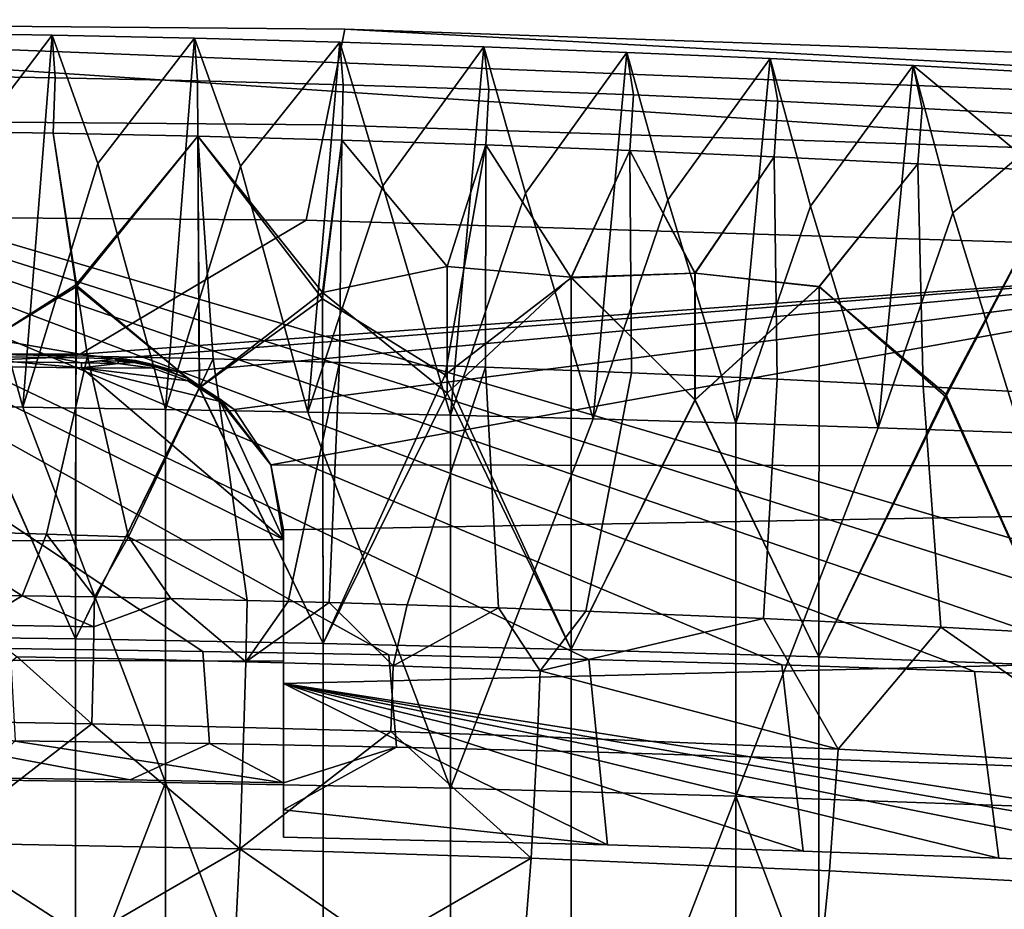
# Model space of a CAD drawing. Header units: millimetres. Extents: x -316 to 316, y -388 to 296.
# Tile 51 of 79: x 36 to 88, y 249 to 296. Entities that reach past the tile are written whole.
import ezdxf

# ---------------------------------------------------------------- set-up
doc = ezdxf.new("R2010")
doc.units = ezdxf.units.MM
doc.layers.add('Layer 01', color=7, linetype='Continuous', true_color=0x000000)

msp = doc.modelspace()

# ---------------------------------------------------------------- linework, layer by layer
at = {"layer": 'Layer 01'}
for points in [[(-4.272, 295.962, 713), (233.315, 280.283, 711.352), (174.247, 288.91, 712.259)], [(116.667, 260.337, 709.255), (-4.272, 295.962, 713), (106.545, 260.865, 709.311)], [(96.421, 261.326, 709.359), (-4.272, 295.962, 713), (86.294, 261.723, 709.401)], [(-4.272, 295.962, 713), (76.164, 262.063, 709.437), (86.294, 261.723, 709.401)], [(-4.272, 295.962, 713), (96.421, 261.326, 709.359), (106.545, 260.865, 709.311)], [(233.315, 280.283, 711.352), (-4.272, 295.962, 713), (116.667, 260.337, 709.255)], [(76.164, 262.063, 709.437), (-4.272, 295.962, 713), (66.033, 262.35, 709.467)], [(55.524, 262.596, 709.493), (66.033, 262.35, 709.467), (-4.272, 295.962, 713)], [(-4.272, 295.962, 713), (45.768, 262.779, 709.512), (55.524, 262.596, 709.493)], [(35.634, 262.928, 709.528), (45.768, 262.779, 709.512), (-4.272, 295.962, 713)], [(174.247, 288.91, 712.259), (53.211, 295.469, 712.948), (-4.272, 295.962, 713)], [(53.211, 295.469, 712.948), (52.197, 290.446, 686.622), (-4.19, 290.905, 686.656), (-4.272, 295.962, 713)], [(52.197, 290.446, 686.622), (53.211, 295.469, 712.948), (114.842, 293.342, 712.724), (112.655, 288.464, 686.478)], [(53.211, 295.469, 712.948), (174.247, 288.91, 712.259), (114.842, 293.342, 712.724)], [(37.839, 295.144, 848.965), (32.748, 288.45, 820.426), (30.369, 295.267, 849.046)], [(30.522, 293.038, 852.656), (37.999, 292.914, 852.574), (37.839, 295.144, 848.965), (30.369, 295.267, 849.046)], [(32.748, 288.45, 820.426), (37.839, 295.144, 848.965), (36.299, 275.609, 766.483)], [(36.299, 275.609, 766.483), (37.839, 295.144, 848.965), (40.241, 288.408, 820.72)], [(45.319, 294.984, 848.833), (40.241, 288.408, 820.72), (37.839, 295.144, 848.965)], [(37.999, 292.914, 852.574), (45.479, 292.754, 852.44), (45.319, 294.984, 848.833), (37.839, 295.144, 848.965)], [(40.241, 288.408, 820.72), (45.319, 294.984, 848.833), (43.791, 275.492, 766.511)], [(43.791, 275.492, 766.511), (45.319, 294.984, 848.833), (47.738, 288.271, 820.719)], [(52.949, 294.779, 848.636), (47.738, 288.271, 820.719), (45.319, 294.984, 848.833)], [(45.479, 292.754, 852.44), (53.134, 292.548, 852.241), (52.949, 294.779, 848.636), (45.319, 294.984, 848.833)], [(47.738, 288.271, 820.719), (52.949, 294.779, 848.636), (51.281, 275.35, 766.545)], [(51.281, 275.35, 766.545), (52.949, 294.779, 848.636), (55.212, 287.227, 817.005)], [(52.949, 294.779, 848.636), (60.509, 294.533, 848.373), (55.212, 287.227, 817.005)], [(53.134, 292.548, 852.241), (60.785, 292.299, 851.973), (60.509, 294.533, 848.373), (52.949, 294.779, 848.636)], [(55.212, 287.227, 817.005), (60.509, 294.533, 848.373), (58.771, 275.184, 766.584)], [(58.771, 275.184, 766.584), (60.509, 294.533, 848.373), (62.7, 286.855, 816.239)], [(60.509, 294.533, 848.373), (68.03, 294.246, 848.05), (62.7, 286.855, 816.239)], [(60.785, 292.299, 851.973), (68.376, 292.008, 851.645), (68.03, 294.246, 848.05), (60.509, 294.533, 848.373)], [(62.7, 286.855, 816.239), (68.03, 294.246, 848.05), (66.26, 274.991, 766.63)], [(66.26, 274.991, 766.63), (68.03, 294.246, 848.05), (70.189, 286.495, 815.638)], [(68.03, 294.246, 848.05), (75.556, 293.917, 847.672), (70.189, 286.495, 815.638)], [(68.376, 292.008, 851.645), (75.959, 291.676, 851.261), (75.556, 293.917, 847.672), (68.03, 294.246, 848.05)], [(70.189, 286.495, 815.638), (75.556, 293.917, 847.672), (73.748, 274.772, 766.682)], [(73.748, 274.772, 766.682), (75.556, 293.917, 847.672), (77.671, 286.171, 815.309)], [(75.556, 293.917, 847.672), (83.073, 293.548, 847.246), (77.671, 286.171, 815.309)], [(75.959, 291.676, 851.261), (83.535, 291.302, 850.829), (83.073, 293.548, 847.246), (75.556, 293.917, 847.672)], [(77.671, 286.171, 815.309), (83.073, 293.548, 847.246), (81.236, 274.526, 766.74)], [(81.236, 274.526, 766.74), (83.073, 293.548, 847.246), (85.157, 285.821, 814.997)], [(83.073, 293.548, 847.246), (88.712, 288.854, 828.385), (85.157, 285.821, 814.997)], [(90.999, 293.116, 846.755), (88.712, 288.854, 828.385), (83.073, 293.548, 847.246)], [(83.535, 291.302, 850.829), (91.104, 290.889, 850.357), (90.999, 293.116, 846.755), (83.073, 293.548, 847.246)], [(37.9, 289.997, 853.268), (37.999, 292.914, 852.574), (30.522, 293.038, 852.656), (30.321, 290.121, 853.35)], [(45.493, 289.834, 853.133), (45.479, 292.754, 852.44), (37.999, 292.914, 852.574), (37.9, 289.997, 853.268)], [(53.054, 289.63, 852.936), (53.134, 292.548, 852.241), (45.479, 292.754, 852.44), (45.493, 289.834, 853.133)], [(60.625, 289.383, 852.673), (60.785, 292.299, 851.973), (53.134, 292.548, 852.241), (53.054, 289.63, 852.936)], [(68.194, 289.094, 852.346), (68.376, 292.008, 851.645), (60.785, 292.299, 851.973), (60.625, 289.383, 852.673)], [(75.758, 288.762, 851.965), (75.959, 291.676, 851.261), (68.376, 292.008, 851.645), (68.194, 289.094, 852.346)], [(83.318, 288.389, 851.536), (83.535, 291.302, 850.829), (75.959, 291.676, 851.261), (75.758, 288.762, 851.965)], [(90.983, 287.97, 851.059), (91.104, 290.889, 850.357), (83.535, 291.302, 850.829), (83.318, 288.389, 851.536)], [(52.197, 290.446, 686.622), (51.182, 285.423, 660.297), (-4.108, 285.849, 660.312), (-4.19, 290.905, 686.656)], [(32.647, 277.976, 802.255), (30.321, 290.121, 853.35), (37.9, 289.997, 853.268), (39.101, 281.928, 819.319)], [(33.091, 278.404, 856.094), (39.701, 278.286, 856.01), (37.9, 289.997, 853.268), (30.321, 290.121, 853.35)], [(37.9, 289.997, 853.268), (30.321, 290.121, 853.35), (32.646, 277.91, 801.975), (39.094, 282.029, 819.746)], [(51.182, 285.423, 660.297), (52.197, 290.446, 686.622), (112.655, 288.464, 686.478), (110.469, 283.585, 660.233)], [(45.493, 289.834, 853.133), (39.101, 281.928, 819.319), (37.9, 289.997, 853.268)], [(39.701, 278.286, 856.01), (46.31, 278.138, 855.883), (45.493, 289.834, 853.133), (37.9, 289.997, 853.268)], [(37.9, 289.997, 853.268), (39.094, 282.029, 819.746), (45.493, 289.834, 853.133)], [(45.493, 289.834, 853.133), (39.094, 282.029, 819.746), (45.574, 276.617, 797.4)], [(39.101, 281.928, 819.319), (45.493, 289.834, 853.133), (45.578, 276.617, 797.4)], [(45.493, 289.834, 853.133), (52.052, 281.303, 817.724), (45.578, 276.617, 797.4)], [(52.052, 281.303, 817.724), (45.493, 289.834, 853.133), (53.054, 289.63, 852.936)], [(46.31, 278.138, 855.883), (52.929, 277.958, 855.708), (53.054, 289.63, 852.936), (45.493, 289.834, 853.133)], [(52.05, 281.623, 819.072), (45.493, 289.834, 853.133), (45.574, 276.617, 797.4)], [(53.054, 289.63, 852.936), (45.493, 289.834, 853.133), (52.05, 281.623, 819.072)], [(58.591, 282.993, 825.501), (53.054, 289.63, 852.936), (52.05, 281.623, 819.072)], [(53.054, 289.63, 852.936), (60.625, 289.383, 852.673), (58.484, 277.304, 801.501), (52.052, 281.303, 817.724)], [(52.929, 277.958, 855.708), (60.608, 277.708, 855.442), (60.625, 289.383, 852.673), (53.054, 289.63, 852.936)], [(58.591, 282.993, 825.501), (60.625, 289.383, 852.673), (53.054, 289.63, 852.936)], [(60.625, 289.383, 852.673), (65.1, 282.408, 823.771), (58.484, 277.304, 801.501)], [(65.096, 282.439, 823.901), (68.194, 289.094, 852.346), (60.625, 289.383, 852.673), (58.591, 282.993, 825.501)], [(60.608, 277.708, 855.442), (68.27, 277.414, 855.111), (68.194, 289.094, 852.346), (60.625, 289.383, 852.673)], [(60.625, 289.383, 852.673), (68.194, 289.094, 852.346), (65.1, 282.408, 823.771)], [(71.607, 282.642, 825.584), (68.194, 289.094, 852.346), (65.096, 282.439, 823.901)], [(68.194, 289.094, 852.346), (71.612, 282.642, 825.584), (65.1, 282.408, 823.771)], [(68.194, 289.094, 852.346), (75.758, 288.762, 851.965), (71.612, 282.642, 825.584)], [(68.27, 277.414, 855.111), (75.929, 277.078, 854.724), (75.758, 288.762, 851.965), (68.194, 289.094, 852.346)], [(68.194, 289.094, 852.346), (71.607, 282.642, 825.584), (75.758, 288.762, 851.965)], [(78.123, 281.94, 823.539), (83.318, 288.389, 851.536), (75.758, 288.762, 851.965), (71.607, 282.642, 825.584)], [(75.758, 288.762, 851.965), (83.318, 288.389, 851.536), (78.129, 281.924, 823.473), (71.612, 282.642, 825.584)], [(75.929, 277.078, 854.724), (83.595, 276.698, 854.288), (83.318, 288.389, 851.536), (75.758, 288.762, 851.965)], [(85.157, 285.821, 814.997), (88.712, 288.854, 828.385), (88.722, 274.252, 766.805)], [(36.299, 275.609, 766.483), (28.807, 275.702, 766.461), (32.748, 288.45, 820.426)], [(43.791, 275.492, 766.511), (36.299, 275.609, 766.483), (40.241, 288.408, 820.72)], [(51.281, 275.35, 766.545), (43.791, 275.492, 766.511), (47.738, 288.271, 820.719)], [(84.779, 276.152, 800.164), (90.983, 287.97, 851.059), (83.318, 288.389, 851.536), (78.123, 281.94, 823.539)], [(83.318, 288.389, 851.536), (90.983, 287.97, 851.059), (84.775, 276.285, 800.725), (78.129, 281.924, 823.473)], [(83.595, 276.698, 854.288), (91.243, 276.279, 853.811), (90.983, 287.97, 851.059), (83.318, 288.389, 851.536)], [(84.775, 276.285, 800.725), (90.983, 287.97, 851.059), (91.13, 262.017, 741.634)], [(91.125, 262.017, 741.634), (90.983, 287.97, 851.059), (84.779, 276.152, 800.164)], [(58.771, 275.184, 766.584), (51.281, 275.35, 766.545), (55.212, 287.227, 817.005)], [(66.26, 274.991, 766.63), (58.771, 275.184, 766.584), (62.7, 286.855, 816.239)], [(73.748, 274.772, 766.682), (66.26, 274.991, 766.63), (70.189, 286.495, 815.638)], [(81.236, 274.526, 766.74), (73.748, 274.772, 766.682), (77.671, 286.171, 815.309)], [(39.323, 278.386, 660.051), (20.986, 278.396, 660.051), (-4.108, 285.849, 660.312)], [(39.323, 278.386, 660.051), (-4.108, 285.849, 660.312), (51.182, 285.423, 660.297)], [(88.722, 274.252, 766.805), (81.236, 274.526, 766.74), (85.157, 285.821, 814.997)], [(51.182, 285.423, 660.297), (110.469, 283.585, 660.233), (39.323, 278.386, 660.051)], [(110.469, 283.585, 660.233), (41.14, 278.164, 660.043), (39.323, 278.386, 660.051)], [(44.54, 277.44, 660.018), (41.14, 278.164, 660.043), (110.469, 283.585, 660.233)], [(47.412, 275.481, 659.95), (44.54, 277.44, 660.018), (110.469, 283.585, 660.233)], [(49.327, 272.58, 659.848), (47.412, 275.481, 659.95), (110.469, 283.585, 660.233)], [(49.327, 272.58, 659.848), (110.469, 283.585, 660.233), (224.588, 272.355, 659.84)], [(58.591, 282.993, 825.501), (52.05, 281.623, 819.072), (58.591, 276.344, 797.464)], [(65.096, 282.439, 823.901), (58.591, 282.993, 825.501), (58.591, 276.344, 797.464)], [(58.484, 277.304, 801.501), (65.1, 282.408, 823.771), (65.104, 262.882, 741.429)], [(65.099, 262.883, 741.429), (65.096, 282.439, 823.901), (58.591, 276.344, 797.464)], [(71.607, 282.642, 825.584), (65.096, 282.439, 823.901), (71.607, 275.994, 797.547)], [(71.607, 275.994, 797.547), (65.096, 282.439, 823.901), (65.099, 262.883, 741.429)], [(65.1, 282.408, 823.771), (71.612, 282.642, 825.584), (71.612, 275.994, 797.547)], [(65.104, 262.882, 741.429), (65.1, 282.408, 823.771), (71.612, 275.994, 797.547)], [(78.123, 281.94, 823.539), (71.607, 282.642, 825.584), (71.607, 275.994, 797.547)], [(71.612, 282.642, 825.584), (78.129, 281.924, 823.473), (71.612, 275.994, 797.547)], [(39.064, 263.428, 741.299), (39.094, 282.029, 819.746), (32.646, 277.91, 801.975)], [(32.647, 277.976, 802.255), (39.101, 281.928, 819.319), (39.068, 263.428, 741.299)], [(45.574, 276.617, 797.4), (39.094, 282.029, 819.746), (39.064, 263.428, 741.299)], [(39.068, 263.428, 741.299), (39.101, 281.928, 819.319), (45.578, 276.617, 797.4)], [(78.113, 262.492, 741.521), (78.123, 281.94, 823.539), (71.607, 275.994, 797.547)], [(71.612, 275.994, 797.547), (78.129, 281.924, 823.473), (78.118, 262.492, 741.521)], [(84.779, 276.152, 800.164), (78.123, 281.94, 823.539), (78.113, 262.492, 741.521)], [(78.118, 262.492, 741.521), (78.129, 281.924, 823.473), (84.775, 276.285, 800.725)], [(52.083, 263.193, 741.355), (52.05, 281.623, 819.072), (45.574, 276.617, 797.4)], [(58.591, 276.344, 797.464), (52.05, 281.623, 819.072), (52.083, 263.193, 741.355)], [(45.578, 276.617, 797.4), (52.052, 281.303, 817.724), (52.087, 263.193, 741.355)], [(52.087, 263.193, 741.355), (52.052, 281.303, 817.724), (58.484, 277.304, 801.501)], [(29.453, 278.318, 660.049), (20.986, 278.396, 660.051), (39.323, 278.386, 660.051)], [(37.936, 278.212, 660.045), (29.453, 278.318, 660.049), (39.323, 278.386, 660.051)], [(29.453, 278.318, 660.049), (37.936, 278.212, 660.045), (35.444, 278.118, 663.738)], [(33.091, 278.404, 856.094), (30.924, 269.141, 858.321), (37.545, 268.931, 858.271), (39.701, 278.286, 856.01)], [(37.936, 278.212, 660.045), (39.383, 277.933, 667.428), (35.832, 277.984, 667.429), (35.444, 278.118, 663.738)], [(39.701, 278.286, 856.01), (37.545, 268.931, 858.271), (41.855, 268.788, 858.215)], [(41.114, 278.165, 660.044), (37.936, 278.212, 660.045), (39.323, 278.386, 660.051)], [(39.383, 277.933, 667.428), (37.936, 278.212, 660.045), (41.114, 278.165, 660.044), (40.358, 278.048, 663.736)], [(41.114, 278.165, 660.044), (39.323, 278.386, 660.051), (41.14, 278.164, 660.043)], [(41.855, 268.788, 858.215), (46.31, 278.138, 855.883), (39.701, 278.286, 856.01)], [(49.999, 268.655, 674.497), (7.999, 268.457, 674.49), (7.39, 271.516, 674.597), (31.506, 277.78, 674.815)], [(26.044, 263.591, 741.261), (39.064, 263.428, 741.299), (32.646, 277.91, 801.975)], [(39.068, 263.428, 741.299), (26.047, 263.591, 741.261), (32.647, 277.976, 802.255)], [(31.506, 277.78, 674.815), (35.832, 277.984, 667.429), (39.383, 277.675, 674.812)], [(39.383, 277.675, 674.812), (49.999, 268.655, 674.497), (31.506, 277.78, 674.815)], [(39.383, 277.933, 667.428), (39.383, 277.675, 674.812), (35.832, 277.984, 667.429)], [(41.314, 277.902, 667.427), (39.383, 277.933, 667.428), (40.358, 278.048, 663.736)], [(39.383, 277.933, 667.428), (41.314, 277.902, 667.427), (39.383, 277.675, 674.812)], [(39.383, 277.675, 674.812), (41.314, 277.902, 667.427), (43.134, 277.651, 667.418)], [(41.314, 278.031, 663.735), (40.358, 278.048, 663.736), (41.114, 278.165, 660.044)], [(40.358, 278.048, 663.736), (41.314, 278.031, 663.735), (41.314, 277.902, 667.427)], [(41.114, 278.165, 660.044), (41.419, 278.143, 660.395), (41.314, 278.031, 663.735)], [(41.14, 278.164, 660.043), (41.419, 278.143, 660.395), (41.114, 278.165, 660.044)], [(44.54, 277.44, 660.018), (41.761, 278.117, 660.504), (41.14, 278.164, 660.043)], [(41.761, 278.117, 660.504), (41.419, 278.143, 660.395), (41.14, 278.164, 660.043)], [(41.314, 278.031, 663.735), (41.419, 278.143, 660.395), (41.761, 278.069, 661.888)], [(42.215, 277.954, 663.732), (41.314, 278.031, 663.735), (41.761, 278.069, 661.888), (42.215, 278.019, 661.886)], [(41.314, 277.902, 667.427), (41.314, 278.031, 663.735), (42.215, 277.954, 663.732)], [(43.134, 277.651, 667.418), (41.314, 277.902, 667.427), (42.215, 277.954, 663.732), (43.134, 277.78, 663.726)], [(41.761, 278.069, 661.888), (41.419, 278.143, 660.395), (41.587, 278.117, 660.943)], [(41.587, 278.117, 660.943), (41.419, 278.143, 660.395), (41.761, 278.117, 660.504)], [(42.215, 278.051, 660.963), (42.215, 278.019, 661.886), (41.761, 278.069, 661.888), (41.587, 278.117, 660.943)], [(42.215, 278.051, 660.963), (41.587, 278.117, 660.943), (41.761, 278.117, 660.504)], [(42.215, 278.051, 660.963), (41.761, 278.117, 660.504), (44.54, 277.44, 660.018)], [(41.855, 268.788, 858.215), (48.086, 265.456, 858.837), (46.31, 278.138, 855.883)], [(43.134, 277.844, 661.88), (42.215, 278.051, 660.963), (44.54, 277.44, 660.018)], [(43.134, 277.844, 661.88), (42.215, 278.019, 661.886), (42.215, 278.051, 660.963)], [(43.134, 277.844, 661.88), (43.134, 277.78, 663.726), (42.215, 277.954, 663.732), (42.215, 278.019, 661.886)], [(44.966, 277.116, 663.703), (43.134, 277.78, 663.726), (43.134, 277.844, 661.88)], [(44.966, 277.116, 663.703), (43.134, 277.844, 661.88), (44.54, 277.44, 660.018)], [(44.966, 277.116, 663.703), (44.966, 276.987, 667.395), (43.134, 277.651, 667.418), (43.134, 277.78, 663.726)], [(46.31, 278.138, 855.883), (48.086, 265.456, 858.837), (50.24, 265.4, 858.781), (52.929, 277.958, 855.708)], [(52.929, 277.958, 855.708), (50.24, 265.4, 858.781), (52.391, 265.341, 858.72)], [(52.929, 277.958, 855.708), (52.391, 265.341, 858.72), (56.486, 265.214, 858.59), (60.608, 277.708, 855.442)], [(60.608, 277.708, 855.442), (56.486, 265.214, 858.59), (61.286, 265.059, 858.408)], [(60.608, 277.708, 855.442), (61.286, 265.059, 858.408), (65.871, 264.892, 858.213), (68.27, 277.414, 855.111)], [(39.383, 277.675, 674.812), (44.966, 276.987, 667.395), (46.67, 275.898, 667.357)], [(43.134, 277.651, 667.418), (44.966, 276.987, 667.395), (39.383, 277.675, 674.812)], [(49.999, 268.655, 674.497), (39.383, 277.675, 674.812), (46.67, 275.898, 667.357)], [(46.67, 276.027, 663.665), (44.966, 277.116, 663.703), (44.54, 277.44, 660.018), (47.412, 275.481, 659.95)], [(65.104, 262.882, 741.429), (52.087, 263.193, 741.355), (58.484, 277.304, 801.501)], [(68.27, 277.414, 855.111), (65.871, 264.892, 858.213), (75.212, 264.503, 857.752), (75.929, 277.078, 854.724)], [(44.966, 276.987, 667.395), (44.966, 277.116, 663.703), (46.67, 276.027, 663.665)], [(44.966, 276.987, 667.395), (46.67, 276.027, 663.665), (46.67, 275.898, 667.357)], [(75.212, 264.503, 857.752), (84.523, 264.055, 857.218), (83.595, 276.698, 854.288), (75.929, 277.078, 854.724)], [(84.523, 264.055, 857.218), (93.8, 263.549, 856.627), (91.243, 276.279, 853.811), (83.595, 276.698, 854.288)], [(39.064, 263.428, 741.299), (52.083, 263.193, 741.355), (45.574, 276.617, 797.4)], [(52.087, 263.193, 741.355), (39.068, 263.428, 741.299), (45.578, 276.617, 797.4)], [(52.083, 263.193, 741.355), (65.099, 262.883, 741.429), (58.591, 276.344, 797.464)], [(78.113, 262.492, 741.521), (91.125, 262.017, 741.634), (84.779, 276.152, 800.164)], [(91.13, 262.017, 741.634), (78.118, 262.492, 741.521), (84.775, 276.285, 800.725)], [(36.299, 275.609, 766.483), (43.791, 255.893, 683.859), (28.807, 256.104, 683.809), (28.807, 275.702, 766.461)], [(49.327, 272.58, 659.848), (46.67, 276.027, 663.665), (47.412, 275.481, 659.95)], [(46.67, 275.898, 667.357), (46.67, 276.027, 663.665), (49.327, 272.58, 659.848)], [(46.67, 275.898, 667.357), (49.327, 272.58, 659.848), (49.999, 268.655, 674.497)], [(65.099, 262.883, 741.429), (78.113, 262.492, 741.521), (71.607, 275.994, 797.547)], [(78.118, 262.492, 741.521), (65.104, 262.882, 741.429), (71.612, 275.994, 797.547)], [(36.299, 275.609, 766.483), (43.791, 275.492, 766.511), (43.791, 255.893, 683.859)], [(51.281, 275.35, 766.545), (58.771, 255.585, 683.932), (43.791, 255.893, 683.859), (43.791, 275.492, 766.511)], [(51.281, 275.35, 766.545), (58.771, 275.184, 766.584), (58.771, 255.585, 683.932)], [(58.771, 255.585, 683.932), (58.771, 275.184, 766.584), (66.26, 274.991, 766.63)], [(73.748, 255.174, 684.029), (58.771, 255.585, 683.932), (66.26, 274.991, 766.63), (73.748, 274.772, 766.682)], [(73.748, 255.174, 684.029), (73.748, 274.772, 766.682), (81.236, 274.526, 766.74)], [(88.722, 254.653, 684.153), (73.748, 255.174, 684.029), (81.236, 274.526, 766.74), (88.722, 274.252, 766.805)], [(49.999, 268.655, 674.497), (49.327, 272.58, 659.848), (49.999, 269.171, 659.729)], [(49.999, 269.171, 659.729), (49.327, 272.58, 659.848), (224.588, 272.355, 659.84)], [(224.588, 272.355, 659.84), (213.142, 265.147, 659.589), (49.999, 261.092, 659.447), (49.999, 269.171, 659.729)], [(30.924, 269.141, 858.321), (36.271, 265.697, 859.06), (37.545, 268.931, 858.271)], [(32.065, 265.774, 859.102), (36.271, 265.697, 859.06), (30.924, 269.141, 858.321)], [(37.545, 268.931, 858.271), (36.271, 265.697, 859.06), (40.067, 265.636, 859.001)], [(37.545, 268.931, 858.271), (40.067, 265.636, 859.001), (41.855, 268.788, 858.215)], [(49.999, 269.171, 659.729), (49.999, 261.092, 659.447), (49.999, 262.267, 674.274), (49.999, 268.655, 674.497)], [(49.999, 262.267, 674.274), (7.999, 262.378, 674.278), (7.999, 268.457, 674.49), (49.999, 268.655, 674.497)], [(44.076, 265.552, 858.928), (41.855, 268.788, 858.215), (40.067, 265.636, 859.001)], [(48.086, 265.456, 858.837), (41.855, 268.788, 858.215), (44.076, 265.552, 858.928)], [(33.726, 264.167, 859.385), (36.271, 265.697, 859.06), (32.065, 265.774, 859.102)], [(33.726, 264.167, 859.385), (40.04, 264.064, 859.297), (36.271, 265.697, 859.06)], [(40.067, 265.636, 859.001), (36.271, 265.697, 859.06), (40.04, 264.064, 859.297)], [(48.015, 262.233, 859.283), (44.076, 265.552, 858.928), (40.04, 264.064, 859.297), (40.01, 262.414, 859.447)], [(40.04, 264.064, 859.297), (44.076, 265.552, 858.928), (40.067, 265.636, 859.001)], [(48.015, 262.233, 859.283), (48.086, 265.456, 858.837), (44.076, 265.552, 858.928)], [(50.24, 265.4, 858.781), (48.086, 265.456, 858.837), (48.015, 262.233, 859.283)], [(48.015, 262.233, 859.283), (52.391, 265.341, 858.72), (50.24, 265.4, 858.781)], [(48.015, 262.233, 859.283), (55.753, 262.016, 859.057), (52.391, 265.341, 858.72)], [(56.486, 265.214, 858.59), (52.391, 265.341, 858.72), (55.753, 262.016, 859.057)], [(118.374, 250.342, 659.072), (49.999, 261.092, 659.447), (213.142, 265.147, 659.589)], [(61.286, 265.059, 858.408), (56.486, 265.214, 858.59), (55.753, 262.016, 859.057)], [(61.286, 265.059, 858.408), (55.753, 262.016, 859.057), (63.473, 261.755, 858.762)], [(65.871, 264.892, 858.213), (61.286, 265.059, 858.408), (63.473, 261.755, 858.762)], [(63.473, 261.755, 858.762), (75.212, 264.503, 857.752), (65.871, 264.892, 858.213)], [(75.212, 264.503, 857.752), (63.473, 261.755, 858.762), (79.125, 257.636, 857.768)], [(84.523, 264.055, 857.218), (75.212, 264.503, 857.752), (79.125, 257.636, 857.768)], [(33.726, 264.167, 859.385), (36.011, 262.488, 859.504), (40.01, 262.414, 859.447), (40.04, 264.064, 859.297)], [(84.523, 264.055, 857.218), (79.125, 257.636, 857.768), (94.891, 256.792, 856.786)], [(94.891, 256.792, 856.786), (93.8, 263.549, 856.627), (84.523, 264.055, 857.218)], [(26.044, 236.998, 629.112), (39.064, 236.835, 629.15), (39.064, 263.428, 741.299), (26.044, 263.591, 741.261)], [(26.047, 263.591, 741.261), (39.068, 263.428, 741.299), (39.068, 236.835, 629.15), (26.047, 236.998, 629.112)], [(52.083, 263.193, 741.355), (39.064, 263.428, 741.299), (39.064, 236.835, 629.15), (52.083, 236.6, 629.206)], [(52.087, 236.6, 629.206), (39.068, 236.835, 629.15), (39.068, 263.428, 741.299), (52.087, 263.193, 741.355)], [(35.896, 258.086, 684.35), (46.105, 257.93, 684.34), (45.768, 262.779, 709.512), (35.634, 262.928, 709.528)], [(46.105, 257.93, 684.34), (55.933, 257.737, 684.327), (55.524, 262.596, 709.493), (45.768, 262.779, 709.512)], [(52.083, 236.6, 629.206), (65.099, 236.289, 629.28), (65.099, 262.883, 741.429), (52.083, 263.193, 741.355)], [(52.087, 263.193, 741.355), (65.104, 262.882, 741.429), (65.104, 236.289, 629.28), (52.087, 236.6, 629.206)], [(78.113, 262.492, 741.521), (65.099, 262.883, 741.429), (65.099, 236.289, 629.28), (78.113, 235.899, 629.372)], [(78.118, 235.899, 629.372), (65.104, 236.289, 629.28), (65.104, 262.882, 741.429), (78.118, 262.492, 741.521)], [(7.999, 262.378, 674.278), (49.999, 262.267, 674.274), (49.999, 255.879, 674.051)], [(41.949, 256.021, 674.056), (33.898, 256.133, 674.059), (7.999, 262.378, 674.278)], [(49.999, 255.879, 674.051), (41.949, 256.021, 674.056), (7.999, 262.378, 674.278)], [(31.968, 259.104, 859.338), (39.937, 258.966, 859.238), (36.011, 262.488, 859.504)], [(39.937, 258.966, 859.238), (40.01, 262.414, 859.447), (36.011, 262.488, 859.504)], [(40.01, 262.414, 859.447), (39.937, 258.966, 859.238), (47.921, 258.786, 859.076), (48.015, 262.233, 859.283)], [(48.015, 262.233, 859.283), (47.921, 258.786, 859.076), (55.638, 258.568, 858.851), (55.753, 262.016, 859.057)], [(49.999, 254.447, 666.608), (49.999, 255.879, 674.051), (49.999, 262.267, 674.274)], [(49.999, 261.092, 659.447), (49.999, 254.447, 666.608), (49.999, 262.267, 674.274)], [(55.933, 257.737, 684.327), (66.519, 257.478, 684.309), (66.033, 262.35, 709.467), (55.524, 262.596, 709.493)], [(66.519, 257.478, 684.309), (76.724, 257.175, 684.288), (76.164, 262.063, 709.437), (66.033, 262.35, 709.467)], [(78.113, 235.899, 629.372), (91.125, 235.424, 629.485), (91.125, 262.017, 741.634), (78.113, 262.492, 741.521)], [(78.118, 262.492, 741.521), (91.13, 262.017, 741.634), (91.13, 235.424, 629.485), (78.118, 235.899, 629.372)], [(55.753, 262.016, 859.057), (55.638, 258.568, 858.851), (63.336, 258.307, 858.558), (63.473, 261.755, 858.762)], [(63.473, 261.755, 858.762), (63.336, 258.307, 858.558), (79.125, 257.636, 857.768)], [(76.724, 257.175, 684.288), (86.928, 256.815, 684.264), (86.294, 261.723, 709.401), (76.164, 262.063, 709.437)], [(86.928, 256.815, 684.264), (97.128, 256.393, 684.235), (96.421, 261.326, 709.359), (86.294, 261.723, 709.401)], [(49.999, 254.447, 666.608), (49.999, 261.092, 659.447), (49.999, 253.014, 659.165)], [(108.107, 250.941, 659.093), (49.999, 261.092, 659.447), (118.374, 250.342, 659.072)], [(67.005, 252.607, 659.151), (49.999, 253.014, 659.165), (49.999, 261.092, 659.447)], [(108.107, 250.941, 659.093), (97.836, 251.46, 659.111), (49.999, 261.092, 659.447)], [(87.561, 251.907, 659.126), (49.999, 261.092, 659.447), (97.836, 251.46, 659.111)], [(77.284, 252.287, 659.14), (49.999, 261.092, 659.447), (87.561, 251.907, 659.126)], [(49.999, 261.092, 659.447), (77.284, 252.287, 659.14), (67.005, 252.607, 659.151)], [(39.937, 258.966, 859.238), (31.968, 259.104, 859.338), (31.85, 252.717, 856.899)], [(31.85, 252.717, 856.899), (47.698, 252.398, 856.638), (39.937, 258.966, 859.238)], [(47.698, 252.398, 856.638), (47.921, 258.786, 859.076), (39.937, 258.966, 859.238)], [(55.638, 258.568, 858.851), (47.921, 258.786, 859.076), (47.698, 252.398, 856.638)], [(47.698, 252.398, 856.638), (62.996, 251.919, 856.124), (55.638, 258.568, 858.851)], [(62.996, 251.919, 856.124), (63.336, 258.307, 858.558), (55.638, 258.568, 858.851)], [(35.896, 258.086, 684.35), (33.898, 256.133, 674.059), (41.949, 256.021, 674.056), (46.105, 257.93, 684.34)], [(63.336, 258.307, 858.558), (62.996, 251.919, 856.124), (78.678, 251.249, 855.339), (79.125, 257.636, 857.768)], [(46.105, 257.93, 684.34), (41.949, 256.021, 674.056), (49.999, 255.879, 674.051)], [(49.999, 255.879, 674.051), (55.933, 257.737, 684.327), (46.105, 257.93, 684.34)], [(55.933, 257.737, 684.327), (49.999, 254.447, 666.608), (67.005, 252.607, 659.151), (66.519, 257.478, 684.309)], [(55.933, 257.737, 684.327), (49.999, 255.879, 674.051), (49.999, 254.447, 666.608)], [(79.125, 257.636, 857.768), (78.678, 251.249, 855.339), (94.351, 250.405, 854.361), (94.891, 256.792, 856.786)], [(67.005, 252.607, 659.151), (77.284, 252.287, 659.14), (76.724, 257.175, 684.288), (66.519, 257.478, 684.309)], [(77.284, 252.287, 659.14), (87.561, 251.907, 659.126), (86.928, 256.815, 684.264), (76.724, 257.175, 684.288)], [(87.561, 251.907, 659.126), (97.836, 251.46, 659.111), (97.128, 256.393, 684.235), (86.928, 256.815, 684.264)], [(36.299, 236.411, 601.179), (28.813, 226.851, 560.443), (28.807, 256.104, 683.809)], [(28.807, 256.104, 683.809), (43.791, 255.893, 683.859), (36.299, 236.411, 601.179)], [(43.791, 255.893, 683.859), (43.791, 236.294, 601.206), (36.299, 236.411, 601.179)], [(51.281, 236.153, 601.24), (43.791, 236.294, 601.206), (43.791, 255.893, 683.859)], [(51.281, 236.153, 601.24), (43.791, 255.893, 683.859), (58.771, 255.585, 683.932), (58.771, 235.986, 601.279)], [(58.771, 255.585, 683.932), (73.748, 255.174, 684.029), (66.26, 235.794, 601.325), (58.771, 235.986, 601.279)], [(73.748, 255.174, 684.029), (73.748, 235.575, 601.377), (66.26, 235.794, 601.325)], [(81.236, 235.329, 601.435), (73.748, 235.575, 601.377), (73.748, 255.174, 684.029)], [(81.236, 235.329, 601.435), (73.748, 255.174, 684.029), (88.722, 254.653, 684.153), (88.722, 235.054, 601.5)], [(49.999, 253.014, 659.165), (67.005, 252.607, 659.151), (49.999, 254.447, 666.608)], [(31.85, 252.717, 856.899), (31.734, 247.848, 852.199), (39.595, 247.711, 852.1)], [(47.698, 252.398, 856.638), (31.85, 252.717, 856.899), (39.595, 247.711, 852.1)], [(39.595, 247.711, 852.1), (47.459, 247.531, 851.939), (47.698, 252.398, 856.638)], [(47.698, 252.398, 856.638), (47.459, 247.531, 851.939), (55.043, 247.314, 851.717)], [(62.996, 251.919, 856.124), (47.698, 252.398, 856.638), (55.043, 247.314, 851.717)], [(55.043, 247.314, 851.717), (62.617, 247.054, 851.427), (62.996, 251.919, 856.124)], [(62.996, 251.919, 856.124), (62.617, 247.054, 851.427), (78.176, 246.386, 850.645), (78.678, 251.249, 855.339)], [(78.678, 251.249, 855.339), (78.176, 246.386, 850.645), (93.749, 245.545, 849.669), (94.351, 250.405, 854.361)]]:
    msp.add_3dface(points, dxfattribs=at)

doc.saveas('drawing.dxf')
